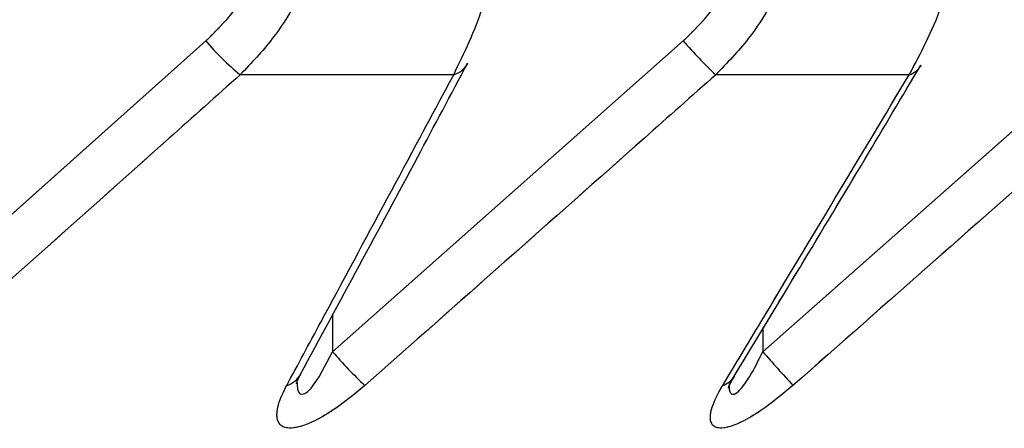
# Model space of a CAD drawing. Header units: inches. Extents: x 0.1 to 16.9, y 0.1 to 10.9.
# Tile 123 of 235: x 6.551764 to 6.552439, y 2.443097 to 2.443377. Entities that reach past the tile are written whole.
import ezdxf

# ---------------------------------------------------------------- set-up
doc = ezdxf.new("R2010")
doc.units = ezdxf.units.IN
doc.header["$MEASUREMENT"] = 0
doc.linetypes.add('PHANTOM', pattern=[0.49999999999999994, 0.25, -0.05, 0.05, -0.05, 0.05, -0.05])

msp = doc.modelspace()

# ---------------------------------------------------------------- linework, layer by layer
at = {"color": 7, "linetype": 'Continuous', "lineweight": 25}
for p, q in [((6.55165295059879, 2.443149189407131), (6.551891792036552, 2.443362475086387)), ((6.551978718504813, 2.443149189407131), (6.552219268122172, 2.443362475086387)), ((6.552273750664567, 2.443149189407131), (6.552515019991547, 2.443362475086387)), ((6.552061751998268, 2.443339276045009), (6.551915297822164, 2.443339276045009)), ((6.552374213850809, 2.443339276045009), (6.552241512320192, 2.443339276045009)), ((6.551978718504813, 2.443174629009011), (6.551978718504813, 2.443149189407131)), ((6.552273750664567, 2.443164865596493), (6.552273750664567, 2.443149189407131))]:
    msp.add_line(p, q, dxfattribs=at)
at = {"color": 7, "linetype": 'PHANTOM', "lineweight": 18}
for p, q in [((6.55165295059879, 2.443149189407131), (6.551891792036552, 2.443362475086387)), ((6.55165295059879, 2.443149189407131), (6.551891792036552, 2.443362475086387)), ((6.55165295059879, 2.443149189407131), (6.551891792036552, 2.443362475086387)), ((6.551978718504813, 2.443149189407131), (6.552219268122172, 2.443362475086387)), ((6.551978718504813, 2.443149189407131), (6.552219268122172, 2.443362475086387)), ((6.551978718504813, 2.443149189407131), (6.552219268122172, 2.443362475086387)), ((6.552273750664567, 2.443149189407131), (6.552515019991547, 2.443362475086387)), ((6.552273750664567, 2.443149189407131), (6.552515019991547, 2.443362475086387)), ((6.552273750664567, 2.443149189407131), (6.552515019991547, 2.443362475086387)), ((6.552061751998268, 2.443339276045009), (6.551915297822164, 2.443339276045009)), ((6.552061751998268, 2.443339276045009), (6.551915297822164, 2.443339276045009)), ((6.552061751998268, 2.443339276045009), (6.551915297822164, 2.443339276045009)), ((6.55237421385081, 2.443339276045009), (6.552241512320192, 2.443339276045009)), ((6.55237421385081, 2.443339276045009), (6.552241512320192, 2.443339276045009)), ((6.55237421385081, 2.443339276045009), (6.552241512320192, 2.443339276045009)), ((6.551978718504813, 2.443174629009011), (6.551978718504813, 2.443149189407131)), ((6.551978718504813, 2.443174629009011), (6.551978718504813, 2.443149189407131)), ((6.551978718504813, 2.443174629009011), (6.551978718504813, 2.443149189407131)), ((6.552273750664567, 2.443164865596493), (6.552273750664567, 2.443149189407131)), ((6.552273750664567, 2.443164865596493), (6.552273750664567, 2.443149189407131)), ((6.552273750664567, 2.443164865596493), (6.552273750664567, 2.443149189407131))]:
    msp.add_line(p, q, dxfattribs=at)
at = {"color": 7, "linetype": 'Continuous', "lineweight": 25, "flags": 128}
msp.add_lwpolyline([(6.551954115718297, 2.443129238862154), (6.551954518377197, 2.443123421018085), (6.551955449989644, 2.443121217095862), (6.551956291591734, 2.443120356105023), (6.551957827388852, 2.443119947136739), (6.55195959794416, 2.443120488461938), (6.551961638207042, 2.44312191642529), (6.551963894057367, 2.443124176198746), (6.551969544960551, 2.443131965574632), (6.551978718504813, 2.443149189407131), (6.551978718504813, 2.443149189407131)], dxfattribs=at)
at = {"color": 7, "linetype": 'PHANTOM', "lineweight": 18, "flags": 128}
msp.add_lwpolyline([(6.551954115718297, 2.443129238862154), (6.551954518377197, 2.443123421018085), (6.551955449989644, 2.443121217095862), (6.551956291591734, 2.443120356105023), (6.551957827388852, 2.443119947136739), (6.55195959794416, 2.443120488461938), (6.551961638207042, 2.44312191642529), (6.551963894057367, 2.443124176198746), (6.551969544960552, 2.443131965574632), (6.551978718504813, 2.443149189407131), (6.551978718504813, 2.443149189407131)], dxfattribs=at)
msp.add_lwpolyline([(6.551954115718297, 2.443129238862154), (6.551954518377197, 2.443123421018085), (6.551955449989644, 2.443121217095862), (6.551956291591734, 2.443120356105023), (6.551957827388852, 2.443119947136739), (6.55195959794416, 2.443120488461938), (6.551961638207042, 2.44312191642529), (6.551963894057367, 2.443124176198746), (6.551969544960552, 2.443131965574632), (6.551978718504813, 2.443149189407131), (6.551978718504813, 2.443149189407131)], dxfattribs=at)
msp.add_lwpolyline([(6.551954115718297, 2.443129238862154), (6.551954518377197, 2.443123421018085), (6.551955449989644, 2.443121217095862), (6.551956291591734, 2.443120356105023), (6.551957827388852, 2.443119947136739), (6.55195959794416, 2.443120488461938), (6.551961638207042, 2.44312191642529), (6.551963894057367, 2.443124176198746), (6.551969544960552, 2.443131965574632), (6.551978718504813, 2.443149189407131), (6.551978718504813, 2.443149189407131)], dxfattribs=at)
at = {"color": 7, "linetype": 'Continuous', "lineweight": 25}
for centre, radius, start, end in [((6.552025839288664, 2.443474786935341), 0.0001748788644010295, 219.9580484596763, 230.7945460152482), ((6.552438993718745, 2.443550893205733), 0.0002894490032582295, 220.6136027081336, 226.9789788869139), ((6.552057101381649, 2.443355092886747), 1.648637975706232e-05, 286.3848870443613, 331.2890871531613), ((6.552369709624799, 2.443353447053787), 1.486961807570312e-05, 287.6327516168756, 329.1093504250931), ((6.552200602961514, 2.443338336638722), 0.0002915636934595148, 220.4462059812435, 226.7441904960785), ((6.553355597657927, 2.444096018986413), 0.001437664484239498, 221.1923274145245, 222.43282289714), ((6.551942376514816, 2.443141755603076), 1.649176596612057e-05, 287.0701690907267, 330.6599410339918), ((6.55224161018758, 2.443140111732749), 1.487901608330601e-05, 288.3630537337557, 328.4245609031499)]:
    msp.add_arc(centre, radius, start, end, dxfattribs=at)
at = {"color": 7, "linetype": 'PHANTOM', "lineweight": 18}
for centre, radius, start, end in [((6.5520258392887, 2.443474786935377), 0.0001748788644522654, 219.9580484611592, 230.7945460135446), ((6.5520258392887, 2.443474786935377), 0.0001748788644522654, 219.9580484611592, 230.7945460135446), ((6.5520258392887, 2.443474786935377), 0.0001748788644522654, 219.9580484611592, 230.7945460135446), ((6.552438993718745, 2.443550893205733), 0.0002894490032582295, 220.6136027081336, 226.9789788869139), ((6.552438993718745, 2.443550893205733), 0.0002894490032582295, 220.6136027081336, 226.9789788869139), ((6.552438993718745, 2.443550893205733), 0.0002894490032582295, 220.6136027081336, 226.9789788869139), ((6.552057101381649, 2.443355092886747), 1.648637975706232e-05, 286.3848870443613, 331.2890871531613), ((6.552057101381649, 2.443355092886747), 1.648637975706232e-05, 286.3848870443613, 331.2890871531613), ((6.552057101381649, 2.443355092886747), 1.648637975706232e-05, 286.3848870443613, 331.2890871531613), ((6.552369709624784, 2.443353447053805), 1.4869618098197e-05, 287.6327516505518, 329.1093503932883), ((6.552369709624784, 2.443353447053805), 1.4869618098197e-05, 287.6327516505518, 329.1093503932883), ((6.552369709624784, 2.443353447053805), 1.4869618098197e-05, 287.6327516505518, 329.1093503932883), ((6.552200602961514, 2.443338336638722), 0.0002915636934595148, 220.4462059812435, 226.7441904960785), ((6.552200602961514, 2.443338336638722), 0.0002915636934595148, 220.4462059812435, 226.7441904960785), ((6.552200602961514, 2.443338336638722), 0.0002915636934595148, 220.4462059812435, 226.7441904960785), ((6.553355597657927, 2.444096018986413), 0.001437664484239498, 221.1923274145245, 222.43282289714), ((6.553355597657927, 2.444096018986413), 0.001437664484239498, 221.1923274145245, 222.43282289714), ((6.553355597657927, 2.444096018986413), 0.001437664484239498, 221.1923274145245, 222.43282289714), ((6.551942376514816, 2.443141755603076), 1.649176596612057e-05, 287.0701690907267, 330.6599410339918), ((6.551942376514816, 2.443141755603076), 1.649176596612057e-05, 287.0701690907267, 330.6599410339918), ((6.551942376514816, 2.443141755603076), 1.649176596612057e-05, 287.0701690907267, 330.6599410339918), ((6.55224161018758, 2.443140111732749), 1.487901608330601e-05, 288.3630537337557, 328.4245609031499), ((6.55224161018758, 2.443140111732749), 1.487901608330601e-05, 288.3630537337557, 328.4245609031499), ((6.55224161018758, 2.443140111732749), 1.487901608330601e-05, 288.3630537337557, 328.4245609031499)]:
    msp.add_arc(centre, radius, start, end, dxfattribs=at)
at = {"color": 7, "linetype": 'Continuous', "lineweight": 25}
for points, knots in [([(6.551891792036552, 2.443362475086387), (6.551898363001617, 2.443369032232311), (6.551915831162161, 2.443386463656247), (6.551936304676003, 2.443422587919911), (6.55193949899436, 2.443453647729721), (6.551941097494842, 2.443469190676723)], [0, 0, 0, 0, 0.2315050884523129, 0.6154298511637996, 1, 1, 1, 1]), ([(6.551972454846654, 2.443469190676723), (6.55197061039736, 2.4434502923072), (6.551966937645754, 2.44341266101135), (6.551943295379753, 2.4433686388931), (6.551922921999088, 2.443347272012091), (6.551915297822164, 2.443339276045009)], [0, 0, 0, 0, 0.3869935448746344, 0.7705992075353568, 1, 1, 1, 1]), ([(6.552061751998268, 2.443339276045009), (6.552069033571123, 2.443354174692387), (6.552083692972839, 2.443384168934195), (6.552092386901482, 2.443431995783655), (6.552093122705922, 2.443460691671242), (6.552093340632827, 2.443469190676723)], [0, 0, 0, 0, 0.4099050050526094, 0.8252285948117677, 1, 1, 1, 1]), ([(6.552219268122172, 2.443362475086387), (6.552225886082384, 2.443369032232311), (6.552243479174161, 2.443386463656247), (6.552264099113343, 2.443422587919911), (6.552267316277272, 2.443453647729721), (6.552268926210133, 2.443469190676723)], [0, 0, 0, 0, 0.2315050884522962, 0.615429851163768, 0.9999999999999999, 0.9999999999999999, 0.9999999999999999, 0.9999999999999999]), ([(6.552299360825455, 2.443469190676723), (6.552297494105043, 2.4434502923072), (6.552293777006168, 2.44341266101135), (6.552269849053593, 2.443368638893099), (6.552249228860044, 2.443347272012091), (6.552241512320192, 2.443339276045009)], [0, 0, 0, 0, 0.3869935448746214, 0.7705992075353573, 1, 1, 1, 1]), ([(6.552374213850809, 2.443339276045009), (6.552382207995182, 2.443354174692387), (6.552398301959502, 2.443384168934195), (6.552407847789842, 2.443431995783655), (6.552408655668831, 2.443460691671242), (6.55240889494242, 2.443469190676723)], [0, 0, 0, 0, 0.4099050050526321, 0.8252285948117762, 1, 1, 1, 1]), ([(6.551956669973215, 2.443133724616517), (6.551983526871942, 2.443183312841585), (6.552021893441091, 2.443254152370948), (6.552059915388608, 2.443325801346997), (6.552071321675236, 2.443347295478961)], [0, 0, 0, 0, 0.7000078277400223, 1, 1, 1, 1]), ([(6.55225419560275, 2.443132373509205), (6.552284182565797, 2.443181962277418), (6.552327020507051, 2.443252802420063), (6.552369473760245, 2.443324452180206), (6.552382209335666, 2.443345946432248)], [0, 0, 0, 0, 0.7000094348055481, 1, 1, 1, 1]), ([(6.551915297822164, 2.443339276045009), (6.551899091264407, 2.443324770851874), (6.55181952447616, 2.443253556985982), (6.551739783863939, 2.443182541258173), (6.551676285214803, 2.443125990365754)], [0, 0, 0, 0, 0.2036849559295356, 1, 1, 1, 1]), ([(6.551947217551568, 2.443125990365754), (6.551955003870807, 2.443140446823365), (6.551993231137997, 2.443211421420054), (6.552031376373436, 2.443282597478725), (6.552061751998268, 2.443339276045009)], [0, 0, 0, 0, 0.2036849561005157, 1, 1, 1, 1]), ([(6.552241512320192, 2.443339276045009), (6.552225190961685, 2.443324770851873), (6.552145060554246, 2.443253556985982), (6.552064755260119, 2.443182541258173), (6.552000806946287, 2.443125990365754)], [0, 0, 0, 0, 0.2036849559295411, 1, 1, 1, 1]), ([(6.552246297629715, 2.443125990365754), (6.55225499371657, 2.443140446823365), (6.552297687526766, 2.443211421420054), (6.552340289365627, 2.443282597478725), (6.55237421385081, 2.443339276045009)], [0, 0, 0, 0, 0.2036849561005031, 1, 1, 1, 1]), ([(6.552535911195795, 2.443339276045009), (6.552519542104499, 2.443324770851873), (6.552439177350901, 2.443253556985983), (6.552358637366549, 2.443182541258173), (6.55229450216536, 2.443125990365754)], [0, 0, 0, 0, 0.2036849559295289, 1, 1, 1, 1]), ([(6.552250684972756, 2.44312742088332), (6.552250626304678, 2.443126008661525), (6.552250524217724, 2.443123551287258), (6.552251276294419, 2.443121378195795), (6.552252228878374, 2.443120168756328), (6.552253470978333, 2.443119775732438), (6.552255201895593, 2.443120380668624), (6.552257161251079, 2.443121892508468), (6.552260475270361, 2.443125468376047), (6.552266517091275, 2.443134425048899), (6.552270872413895, 2.443143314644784), (6.552273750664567, 2.443149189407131)], [0, 0, 0, 0, 0.09769894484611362, 0.1700036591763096, 0.2122723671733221, 0.2697597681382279, 0.3246469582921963, 0.3845424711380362, 0.4521585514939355, 0.6379544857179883, 1, 1, 1, 1]), ([(6.551953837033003, 2.443127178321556), (6.55195383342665, 2.443127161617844), (6.551953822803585, 2.443127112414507), (6.551954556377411, 2.443129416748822), (6.551956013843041, 2.443132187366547), (6.55195681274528, 2.443133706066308)], [0, 0, 0, 0, 0.1884686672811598, 0.5551633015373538, 0.9999999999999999, 0.9999999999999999, 0.9999999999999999, 0.9999999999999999]), ([(6.552250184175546, 2.443124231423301), (6.552250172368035, 2.443124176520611), (6.552250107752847, 2.443123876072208), (6.552250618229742, 2.443125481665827), (6.552251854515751, 2.443128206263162), (6.55225368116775, 2.443131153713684), (6.552254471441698, 2.44313242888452)], [0, 0, 0, 0, 0.06068103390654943, 0.3320696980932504, 0.71102984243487, 1, 1, 1, 1]), ([(6.552000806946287, 2.443125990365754), (6.551993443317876, 2.443119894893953), (6.551981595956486, 2.443110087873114), (6.551965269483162, 2.443100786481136), (6.551953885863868, 2.443096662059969), (6.55194587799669, 2.44309653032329), (6.551940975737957, 2.443100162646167), (6.551939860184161, 2.443108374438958), (6.55194308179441, 2.443118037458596), (6.55194651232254, 2.443124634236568), (6.551947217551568, 2.443125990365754)], [0, 0, 0, 0, 0.2086143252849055, 0.3356401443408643, 0.4424206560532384, 0.5496604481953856, 0.6478447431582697, 0.7774633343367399, 0.954252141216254, 1, 1, 1, 1]), ([(6.55229450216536, 2.443125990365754), (6.552287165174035, 2.443119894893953), (6.552275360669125, 2.443110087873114), (6.552259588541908, 2.443100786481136), (6.552248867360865, 2.443096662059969), (6.552241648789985, 2.443096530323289), (6.552237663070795, 2.443100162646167), (6.552237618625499, 2.443108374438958), (6.552241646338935, 2.443118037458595), (6.552245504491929, 2.443124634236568), (6.552246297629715, 2.443125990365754)], [0, 0, 0, 0, 0.2086143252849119, 0.3356401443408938, 0.4424206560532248, 0.5496604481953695, 0.647844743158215, 0.7774633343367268, 0.954252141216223, 1, 1, 1, 1])]:
    msp.add_open_spline(points, degree=3, knots=knots, dxfattribs=at)
at = {"color": 7, "linetype": 'PHANTOM', "lineweight": 18}
for points, knots in [([(6.551891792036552, 2.443362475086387), (6.551898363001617, 2.443369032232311), (6.551915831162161, 2.443386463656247), (6.551936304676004, 2.443422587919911), (6.55193949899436, 2.443453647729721), (6.551941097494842, 2.443469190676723)], [0, 0, 0, 0, 0.2315050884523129, 0.6154298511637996, 1, 1, 1, 1]), ([(6.551891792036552, 2.443362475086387), (6.551898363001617, 2.443369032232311), (6.551915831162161, 2.443386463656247), (6.551936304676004, 2.443422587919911), (6.55193949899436, 2.443453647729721), (6.551941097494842, 2.443469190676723)], [0, 0, 0, 0, 0.2315050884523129, 0.6154298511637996, 1, 1, 1, 1]), ([(6.551891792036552, 2.443362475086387), (6.551898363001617, 2.443369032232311), (6.551915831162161, 2.443386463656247), (6.551936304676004, 2.443422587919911), (6.55193949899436, 2.443453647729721), (6.551941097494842, 2.443469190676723)], [0, 0, 0, 0, 0.2315050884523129, 0.6154298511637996, 1, 1, 1, 1]), ([(6.551972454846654, 2.443469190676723), (6.55197061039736, 2.4434502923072), (6.551966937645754, 2.44341266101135), (6.551943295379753, 2.4433686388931), (6.55192292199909, 2.443347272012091), (6.551915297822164, 2.443339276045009)], [0, 0, 0, 0, 0.3869935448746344, 0.7705992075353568, 1, 1, 1, 1]), ([(6.551972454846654, 2.443469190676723), (6.55197061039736, 2.4434502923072), (6.551966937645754, 2.44341266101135), (6.551943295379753, 2.4433686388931), (6.55192292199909, 2.443347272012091), (6.551915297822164, 2.443339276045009)], [0, 0, 0, 0, 0.3869935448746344, 0.7705992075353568, 1, 1, 1, 1]), ([(6.551972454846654, 2.443469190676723), (6.55197061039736, 2.4434502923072), (6.551966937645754, 2.44341266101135), (6.551943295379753, 2.4433686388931), (6.55192292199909, 2.443347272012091), (6.551915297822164, 2.443339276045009)], [0, 0, 0, 0, 0.3869935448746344, 0.7705992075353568, 1, 1, 1, 1]), ([(6.552061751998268, 2.443339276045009), (6.552069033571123, 2.443354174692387), (6.552083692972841, 2.443384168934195), (6.552092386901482, 2.443431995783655), (6.552093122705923, 2.443460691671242), (6.552093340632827, 2.443469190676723)], [0, 0, 0, 0, 0.4099050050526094, 0.8252285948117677, 1, 1, 1, 1]), ([(6.552061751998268, 2.443339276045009), (6.552069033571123, 2.443354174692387), (6.552083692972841, 2.443384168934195), (6.552092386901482, 2.443431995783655), (6.552093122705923, 2.443460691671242), (6.552093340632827, 2.443469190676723)], [0, 0, 0, 0, 0.4099050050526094, 0.8252285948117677, 1, 1, 1, 1]), ([(6.552061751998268, 2.443339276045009), (6.552069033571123, 2.443354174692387), (6.552083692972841, 2.443384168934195), (6.552092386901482, 2.443431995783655), (6.552093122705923, 2.443460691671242), (6.552093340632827, 2.443469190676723)], [0, 0, 0, 0, 0.4099050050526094, 0.8252285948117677, 1, 1, 1, 1]), ([(6.552219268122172, 2.443362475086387), (6.552225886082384, 2.443369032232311), (6.552243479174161, 2.443386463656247), (6.552264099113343, 2.443422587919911), (6.552267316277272, 2.443453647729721), (6.552268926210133, 2.443469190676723)], [0, 0, 0, 0, 0.2315050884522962, 0.615429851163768, 0.9999999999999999, 0.9999999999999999, 0.9999999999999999, 0.9999999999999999]), ([(6.552219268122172, 2.443362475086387), (6.552225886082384, 2.443369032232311), (6.552243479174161, 2.443386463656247), (6.552264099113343, 2.443422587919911), (6.552267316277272, 2.443453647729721), (6.552268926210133, 2.443469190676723)], [0, 0, 0, 0, 0.2315050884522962, 0.615429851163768, 0.9999999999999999, 0.9999999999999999, 0.9999999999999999, 0.9999999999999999]), ([(6.552219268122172, 2.443362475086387), (6.552225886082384, 2.443369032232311), (6.552243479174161, 2.443386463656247), (6.552264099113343, 2.443422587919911), (6.552267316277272, 2.443453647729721), (6.552268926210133, 2.443469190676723)], [0, 0, 0, 0, 0.2315050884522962, 0.615429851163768, 0.9999999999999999, 0.9999999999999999, 0.9999999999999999, 0.9999999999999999]), ([(6.552299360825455, 2.443469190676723), (6.552297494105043, 2.4434502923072), (6.552293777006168, 2.44341266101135), (6.552269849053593, 2.443368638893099), (6.552249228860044, 2.443347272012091), (6.552241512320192, 2.443339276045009)], [0, 0, 0, 0, 0.3869935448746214, 0.7705992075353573, 1, 1, 1, 1]), ([(6.552299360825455, 2.443469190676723), (6.552297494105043, 2.4434502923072), (6.552293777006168, 2.44341266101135), (6.552269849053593, 2.443368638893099), (6.552249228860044, 2.443347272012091), (6.552241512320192, 2.443339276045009)], [0, 0, 0, 0, 0.3869935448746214, 0.7705992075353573, 1, 1, 1, 1]), ([(6.552299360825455, 2.443469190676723), (6.552297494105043, 2.4434502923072), (6.552293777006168, 2.44341266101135), (6.552269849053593, 2.443368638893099), (6.552249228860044, 2.443347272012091), (6.552241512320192, 2.443339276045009)], [0, 0, 0, 0, 0.3869935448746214, 0.7705992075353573, 1, 1, 1, 1]), ([(6.55237421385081, 2.443339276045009), (6.552382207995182, 2.443354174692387), (6.552398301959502, 2.443384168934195), (6.552407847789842, 2.443431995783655), (6.552408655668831, 2.443460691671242), (6.55240889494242, 2.443469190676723)], [0, 0, 0, 0, 0.4099050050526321, 0.8252285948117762, 1, 1, 1, 1]), ([(6.55237421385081, 2.443339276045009), (6.552382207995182, 2.443354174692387), (6.552398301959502, 2.443384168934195), (6.552407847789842, 2.443431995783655), (6.552408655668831, 2.443460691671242), (6.55240889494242, 2.443469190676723)], [0, 0, 0, 0, 0.4099050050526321, 0.8252285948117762, 1, 1, 1, 1]), ([(6.55237421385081, 2.443339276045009), (6.552382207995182, 2.443354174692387), (6.552398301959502, 2.443384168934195), (6.552407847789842, 2.443431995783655), (6.552408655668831, 2.443460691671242), (6.55240889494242, 2.443469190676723)], [0, 0, 0, 0, 0.4099050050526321, 0.8252285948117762, 1, 1, 1, 1]), ([(6.551956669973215, 2.443133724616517), (6.551983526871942, 2.443183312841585), (6.552021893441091, 2.443254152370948), (6.552059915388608, 2.443325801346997), (6.552071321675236, 2.443347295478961)], [0, 0, 0, 0, 0.7000078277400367, 1, 1, 1, 1]), ([(6.551956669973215, 2.443133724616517), (6.551983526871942, 2.443183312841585), (6.552021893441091, 2.443254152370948), (6.552059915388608, 2.443325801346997), (6.552071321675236, 2.443347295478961)], [0, 0, 0, 0, 0.7000078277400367, 1, 1, 1, 1]), ([(6.551956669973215, 2.443133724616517), (6.551983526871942, 2.443183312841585), (6.552021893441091, 2.443254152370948), (6.552059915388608, 2.443325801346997), (6.552071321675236, 2.443347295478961)], [0, 0, 0, 0, 0.7000078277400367, 1, 1, 1, 1]), ([(6.55225419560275, 2.443132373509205), (6.552284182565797, 2.443181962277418), (6.552327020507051, 2.443252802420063), (6.552369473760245, 2.443324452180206), (6.552382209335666, 2.443345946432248)], [0, 0, 0, 0, 0.700009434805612, 1, 1, 1, 1]), ([(6.55225419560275, 2.443132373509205), (6.552284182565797, 2.443181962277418), (6.552327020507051, 2.443252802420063), (6.552369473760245, 2.443324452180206), (6.552382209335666, 2.443345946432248)], [0, 0, 0, 0, 0.7000094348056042, 1, 1, 1, 1]), ([(6.55225419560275, 2.443132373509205), (6.552284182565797, 2.443181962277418), (6.552327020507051, 2.443252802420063), (6.552369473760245, 2.443324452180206), (6.552382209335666, 2.443345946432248)], [0, 0, 0, 0, 0.7000094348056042, 1, 1, 1, 1]), ([(6.551915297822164, 2.443339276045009), (6.551899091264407, 2.443324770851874), (6.55181952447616, 2.443253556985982), (6.551739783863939, 2.443182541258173), (6.551676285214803, 2.443125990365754)], [0, 0, 0, 0, 0.2036849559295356, 1, 1, 1, 1]), ([(6.551915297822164, 2.443339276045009), (6.551899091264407, 2.443324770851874), (6.55181952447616, 2.443253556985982), (6.551739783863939, 2.443182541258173), (6.551676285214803, 2.443125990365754)], [0, 0, 0, 0, 0.2036849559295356, 1, 1, 1, 1]), ([(6.551915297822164, 2.443339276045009), (6.551899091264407, 2.443324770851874), (6.55181952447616, 2.443253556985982), (6.551739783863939, 2.443182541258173), (6.551676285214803, 2.443125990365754)], [0, 0, 0, 0, 0.2036849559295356, 1, 1, 1, 1]), ([(6.551947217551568, 2.443125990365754), (6.551955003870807, 2.443140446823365), (6.551993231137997, 2.443211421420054), (6.552031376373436, 2.443282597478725), (6.552061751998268, 2.443339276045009)], [0, 0, 0, 0, 0.2036849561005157, 1, 1, 1, 1]), ([(6.551947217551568, 2.443125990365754), (6.551955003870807, 2.443140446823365), (6.551993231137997, 2.443211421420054), (6.552031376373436, 2.443282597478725), (6.552061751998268, 2.443339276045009)], [0, 0, 0, 0, 0.2036849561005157, 1, 1, 1, 1]), ([(6.551947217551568, 2.443125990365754), (6.551955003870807, 2.443140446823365), (6.551993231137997, 2.443211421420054), (6.552031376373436, 2.443282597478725), (6.552061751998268, 2.443339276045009)], [0, 0, 0, 0, 0.2036849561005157, 1, 1, 1, 1]), ([(6.552241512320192, 2.443339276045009), (6.552225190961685, 2.443324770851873), (6.552145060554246, 2.443253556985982), (6.552064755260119, 2.443182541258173), (6.552000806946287, 2.443125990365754)], [0, 0, 0, 0, 0.2036849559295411, 1, 1, 1, 1]), ([(6.552241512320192, 2.443339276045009), (6.552225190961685, 2.443324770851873), (6.552145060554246, 2.443253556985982), (6.552064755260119, 2.443182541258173), (6.552000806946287, 2.443125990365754)], [0, 0, 0, 0, 0.2036849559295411, 1, 1, 1, 1]), ([(6.552241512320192, 2.443339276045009), (6.552225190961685, 2.443324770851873), (6.552145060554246, 2.443253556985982), (6.552064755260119, 2.443182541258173), (6.552000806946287, 2.443125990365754)], [0, 0, 0, 0, 0.2036849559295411, 1, 1, 1, 1]), ([(6.552246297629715, 2.443125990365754), (6.552254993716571, 2.443140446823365), (6.552297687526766, 2.443211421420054), (6.552340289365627, 2.443282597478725), (6.55237421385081, 2.443339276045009)], [0, 0, 0, 0, 0.2036849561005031, 1, 1, 1, 1]), ([(6.552246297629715, 2.443125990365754), (6.552254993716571, 2.443140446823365), (6.552297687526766, 2.443211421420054), (6.552340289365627, 2.443282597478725), (6.55237421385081, 2.443339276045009)], [0, 0, 0, 0, 0.2036849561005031, 1, 1, 1, 1]), ([(6.552246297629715, 2.443125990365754), (6.552254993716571, 2.443140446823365), (6.552297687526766, 2.443211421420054), (6.552340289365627, 2.443282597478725), (6.55237421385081, 2.443339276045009)], [0, 0, 0, 0, 0.2036849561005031, 1, 1, 1, 1]), ([(6.552535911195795, 2.443339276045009), (6.552519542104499, 2.443324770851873), (6.552439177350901, 2.443253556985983), (6.552358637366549, 2.443182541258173), (6.55229450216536, 2.443125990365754)], [0, 0, 0, 0, 0.2036849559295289, 1, 1, 1, 1]), ([(6.552535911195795, 2.443339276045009), (6.552519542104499, 2.443324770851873), (6.552439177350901, 2.443253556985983), (6.552358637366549, 2.443182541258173), (6.55229450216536, 2.443125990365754)], [0, 0, 0, 0, 0.2036849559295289, 1, 1, 1, 1]), ([(6.552535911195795, 2.443339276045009), (6.552519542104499, 2.443324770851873), (6.552439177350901, 2.443253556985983), (6.552358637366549, 2.443182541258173), (6.55229450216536, 2.443125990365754)], [0, 0, 0, 0, 0.2036849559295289, 1, 1, 1, 1]), ([(6.552250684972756, 2.44312742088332), (6.552250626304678, 2.443126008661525), (6.552250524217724, 2.443123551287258), (6.552251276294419, 2.443121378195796), (6.552252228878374, 2.443120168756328), (6.552253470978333, 2.443119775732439), (6.552255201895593, 2.443120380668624), (6.552257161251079, 2.443121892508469), (6.552260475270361, 2.443125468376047), (6.552266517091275, 2.4431344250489), (6.552270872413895, 2.443143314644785), (6.552273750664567, 2.443149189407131)], [0, 0, 0, 0, 0.09769894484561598, 0.1700036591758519, 0.2122723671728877, 0.2697597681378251, 0.3246469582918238, 0.3845424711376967, 0.4521585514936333, 0.6379544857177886, 1, 1, 1, 1]), ([(6.552250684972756, 2.44312742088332), (6.552250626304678, 2.443126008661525), (6.552250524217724, 2.443123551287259), (6.552251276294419, 2.443121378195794), (6.552252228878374, 2.443120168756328), (6.552253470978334, 2.443119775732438), (6.552255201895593, 2.443120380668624), (6.552257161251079, 2.443121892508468), (6.552260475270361, 2.443125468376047), (6.552266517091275, 2.443134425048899), (6.552270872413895, 2.443143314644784), (6.552273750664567, 2.443149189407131)], [0, 0, 0, 0, 0.09769894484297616, 0.1700036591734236, 0.2122723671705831, 0.2697597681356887, 0.324646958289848, 0.3845424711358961, 0.4521585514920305, 0.6379544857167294, 1, 1, 1, 1]), ([(6.552250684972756, 2.44312742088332), (6.552250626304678, 2.443126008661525), (6.552250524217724, 2.443123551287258), (6.552251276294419, 2.443121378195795), (6.552252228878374, 2.443120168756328), (6.552253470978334, 2.443119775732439), (6.552255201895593, 2.443120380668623), (6.552257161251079, 2.443121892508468), (6.552260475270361, 2.443125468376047), (6.552266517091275, 2.4431344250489), (6.552270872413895, 2.443143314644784), (6.552273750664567, 2.443149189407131)], [0, 0, 0, 0, 0.09769894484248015, 0.1700036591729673, 0.21227236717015, 0.2697597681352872, 0.3246469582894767, 0.3845424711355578, 0.4521585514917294, 0.6379544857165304, 1, 1, 1, 1]), ([(6.551953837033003, 2.443127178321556), (6.55195383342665, 2.443127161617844), (6.551953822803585, 2.443127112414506), (6.551954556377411, 2.443129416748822), (6.551956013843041, 2.443132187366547), (6.55195681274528, 2.443133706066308)], [0, 0, 0, 0, 0.1884686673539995, 0.5551633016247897, 1, 1, 1, 1]), ([(6.551953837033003, 2.443127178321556), (6.55195383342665, 2.443127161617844), (6.551953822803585, 2.443127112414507), (6.551954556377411, 2.443129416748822), (6.551956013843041, 2.443132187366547), (6.55195681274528, 2.443133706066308)], [0, 0, 0, 0, 0.1884686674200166, 0.5551633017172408, 1, 1, 1, 1]), ([(6.551953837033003, 2.443127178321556), (6.55195383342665, 2.443127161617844), (6.551953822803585, 2.443127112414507), (6.551954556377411, 2.443129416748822), (6.551956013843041, 2.443132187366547), (6.55195681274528, 2.443133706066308)], [0, 0, 0, 0, 0.1884686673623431, 0.5551633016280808, 1, 1, 1, 1]), ([(6.552250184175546, 2.443124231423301), (6.552250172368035, 2.443124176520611), (6.552250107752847, 2.443123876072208), (6.552250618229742, 2.443125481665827), (6.552251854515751, 2.443128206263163), (6.552253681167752, 2.443131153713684), (6.552254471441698, 2.44313242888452)], [0, 0, 0, 0, 0.06068103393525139, 0.3320696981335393, 0.7110298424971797, 1, 1, 1, 1]), ([(6.552250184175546, 2.443124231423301), (6.552250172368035, 2.443124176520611), (6.552250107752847, 2.443123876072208), (6.552250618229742, 2.443125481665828), (6.552251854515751, 2.443128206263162), (6.552253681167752, 2.443131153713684), (6.552254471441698, 2.44313242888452)], [0, 0, 0, 0, 0.06068103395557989, 0.3320696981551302, 0.7110298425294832, 1, 1, 1, 1]), ([(6.552250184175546, 2.443124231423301), (6.552250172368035, 2.443124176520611), (6.552250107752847, 2.443123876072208), (6.552250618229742, 2.443125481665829), (6.552251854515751, 2.443128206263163), (6.552253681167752, 2.443131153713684), (6.552254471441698, 2.44313242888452)], [0, 0, 0, 0, 0.06068103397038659, 0.3320696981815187, 0.7110298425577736, 1, 1, 1, 1]), ([(6.552000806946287, 2.443125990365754), (6.551993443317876, 2.443119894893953), (6.551981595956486, 2.443110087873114), (6.551965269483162, 2.443100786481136), (6.551953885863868, 2.443096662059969), (6.55194587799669, 2.44309653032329), (6.551940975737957, 2.443100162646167), (6.551939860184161, 2.443108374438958), (6.55194308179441, 2.443118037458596), (6.55194651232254, 2.443124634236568), (6.551947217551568, 2.443125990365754)], [0, 0, 0, 0, 0.2086143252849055, 0.3356401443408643, 0.4424206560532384, 0.5496604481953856, 0.6478447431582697, 0.7774633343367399, 0.954252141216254, 1, 1, 1, 1]), ([(6.552000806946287, 2.443125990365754), (6.551993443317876, 2.443119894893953), (6.551981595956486, 2.443110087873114), (6.551965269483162, 2.443100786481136), (6.551953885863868, 2.443096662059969), (6.551945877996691, 2.44309653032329), (6.551940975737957, 2.443100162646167), (6.551939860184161, 2.443108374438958), (6.55194308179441, 2.443118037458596), (6.55194651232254, 2.443124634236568), (6.551947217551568, 2.443125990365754)], [0, 0, 0, 0, 0.2086143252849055, 0.3356401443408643, 0.4424206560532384, 0.5496604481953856, 0.6478447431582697, 0.7774633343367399, 0.954252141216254, 1, 1, 1, 1]), ([(6.552000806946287, 2.443125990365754), (6.551993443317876, 2.443119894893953), (6.551981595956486, 2.443110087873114), (6.551965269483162, 2.443100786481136), (6.551953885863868, 2.443096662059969), (6.551945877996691, 2.44309653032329), (6.551940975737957, 2.443100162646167), (6.551939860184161, 2.443108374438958), (6.55194308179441, 2.443118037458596), (6.55194651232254, 2.443124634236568), (6.551947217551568, 2.443125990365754)], [0, 0, 0, 0, 0.2086143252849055, 0.3356401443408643, 0.4424206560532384, 0.5496604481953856, 0.6478447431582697, 0.7774633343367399, 0.954252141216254, 1, 1, 1, 1]), ([(6.55229450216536, 2.443125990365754), (6.552287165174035, 2.443119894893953), (6.552275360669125, 2.443110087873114), (6.552259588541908, 2.443100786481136), (6.552248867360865, 2.443096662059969), (6.552241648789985, 2.443096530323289), (6.552237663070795, 2.443100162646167), (6.552237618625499, 2.443108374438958), (6.552241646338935, 2.443118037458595), (6.552245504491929, 2.443124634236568), (6.552246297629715, 2.443125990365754)], [0, 0, 0, 0, 0.2086143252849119, 0.3356401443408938, 0.4424206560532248, 0.5496604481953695, 0.647844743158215, 0.7774633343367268, 0.954252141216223, 1, 1, 1, 1]), ([(6.55229450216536, 2.443125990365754), (6.552287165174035, 2.443119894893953), (6.552275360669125, 2.443110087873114), (6.552259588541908, 2.443100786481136), (6.552248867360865, 2.443096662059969), (6.552241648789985, 2.443096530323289), (6.552237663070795, 2.443100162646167), (6.552237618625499, 2.443108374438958), (6.552241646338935, 2.443118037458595), (6.552245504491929, 2.443124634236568), (6.552246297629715, 2.443125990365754)], [0, 0, 0, 0, 0.2086143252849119, 0.3356401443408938, 0.4424206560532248, 0.5496604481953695, 0.647844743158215, 0.7774633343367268, 0.954252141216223, 1, 1, 1, 1]), ([(6.55229450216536, 2.443125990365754), (6.552287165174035, 2.443119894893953), (6.552275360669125, 2.443110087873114), (6.552259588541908, 2.443100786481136), (6.552248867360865, 2.443096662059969), (6.552241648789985, 2.443096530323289), (6.552237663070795, 2.443100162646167), (6.552237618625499, 2.443108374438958), (6.552241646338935, 2.443118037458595), (6.552245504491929, 2.443124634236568), (6.552246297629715, 2.443125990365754)], [0, 0, 0, 0, 0.2086143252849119, 0.3356401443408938, 0.4424206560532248, 0.5496604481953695, 0.647844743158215, 0.7774633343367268, 0.954252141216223, 1, 1, 1, 1])]:
    msp.add_open_spline(points, degree=3, knots=knots, dxfattribs=at)

doc.saveas('drawing.dxf')
